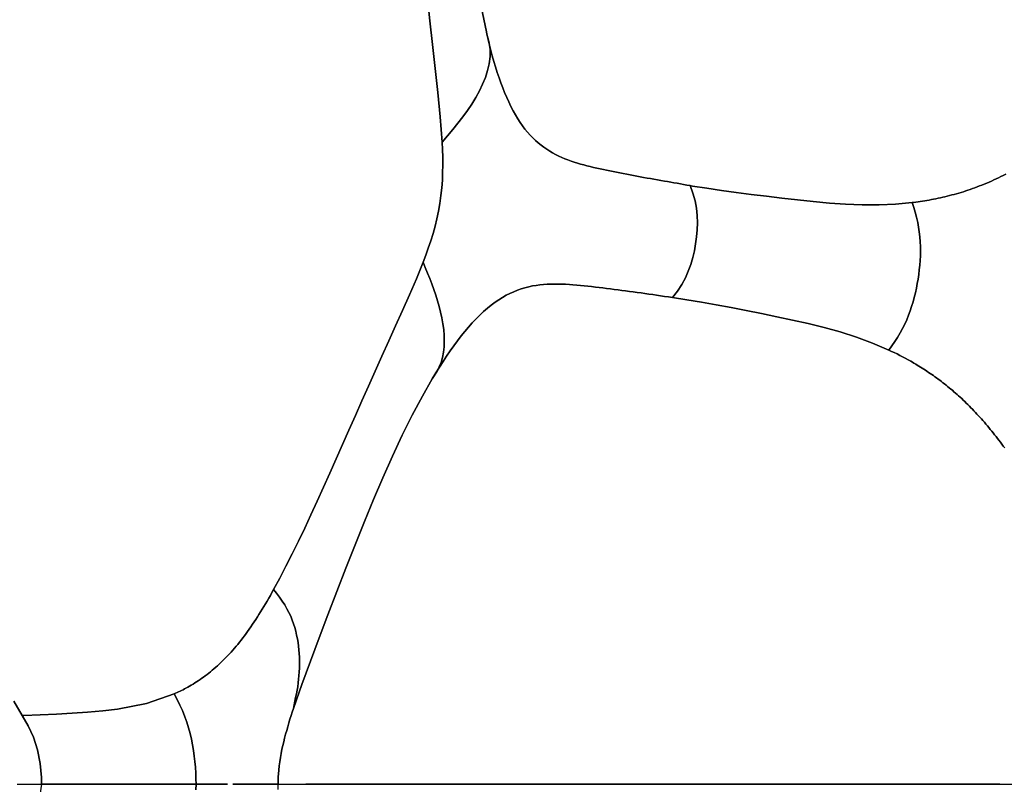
# Model space of a CAD drawing. Header units: centimetres. Extents: x -49.6 to 49.6, y -49.6 to 49.6.
# Tile 16 of 61: x -43.9 to -33.3, y 0 to 8.2. Entities that reach past the tile are written whole.
import ezdxf

# ---------------------------------------------------------------- set-up
doc = ezdxf.new("R2010")
doc.units = ezdxf.units.CM
doc.layers.get('0').update_dxf_attribs({"true_color": 0x5890e1})

msp = doc.modelspace()

# ---------------------------------------------------------------- linework, layer by layer
at = {"color": 16, "true_color": 0x870606}
for points in [[(-43.912, 0.892, 0), (-43.825, 0.737, 0), (-43.808, 0.738, 0), (-43.631, 0.745, 0), (-43.457, 0.753, 0), (-43.288, 0.763, 0), (-43.122, 0.773, 0), (-42.96, 0.787, 0), (-42.801, 0.807, 0), (-42.491, 0.867, 0), (-42.193, 0.97, 0), (-42.178, 0.977, 0), (-42.162, 0.984, 0), (-42.146, 0.991, 0), (-42.13, 0.999, 0), (-42.115, 1.006, 0), (-42.099, 1.014, 0), (-42.083, 1.023, 0), (-42.068, 1.031, 0), (-42.048, 1.041, 0), (-42.029, 1.052, 0), (-42.01, 1.063, 0), (-41.991, 1.075, 0), (-41.972, 1.087, 0), (-41.953, 1.099, 0), (-41.935, 1.111, 0), (-41.916, 1.124, 0), (-41.897, 1.137, 0), (-41.879, 1.15, 0), (-41.86, 1.164, 0), (-41.841, 1.178, 0), (-41.823, 1.193, 0), (-41.804, 1.207, 0), (-41.785, 1.223, 0), (-41.767, 1.239, 0), (-41.748, 1.255, 0), (-41.73, 1.271, 0), (-41.712, 1.288, 0), (-41.693, 1.305, 0), (-41.675, 1.323, 0), (-41.657, 1.341, 0), (-41.638, 1.36, 0), (-41.62, 1.379, 0), (-41.602, 1.398, 0), (-41.584, 1.418, 0), (-41.566, 1.438, 0), (-41.548, 1.459, 0), (-41.53, 1.48, 0), (-41.512, 1.501, 0), (-41.494, 1.524, 0), (-41.476, 1.546, 0), (-41.459, 1.569, 0), (-41.441, 1.592, 0), (-41.423, 1.616, 0), (-41.406, 1.64, 0), (-41.388, 1.665, 0), (-41.371, 1.69, 0), (-41.353, 1.716, 0), (-41.336, 1.742, 0), (-41.318, 1.768, 0), (-41.301, 1.795, 0), (-41.284, 1.822, 0), (-41.267, 1.85, 0), (-41.25, 1.878, 0), (-41.232, 1.906, 0), (-41.215, 1.935, 0), (-41.198, 1.964, 0), (-41.18, 1.995, 0), (-41.162, 2.026, 0), (-41.145, 2.058, 0), (-41.127, 2.09, 0), (-41.062, 2.209, 0), (-40.995, 2.338, 0), (-40.928, 2.471, 0), (-40.861, 2.608, 0), (-40.794, 2.748, 0), (-40.727, 2.89, 0), (-40.66, 3.036, 0), (-40.592, 3.185, 0), (-40.524, 3.336, 0), (-40.456, 3.489, 0), (-40.387, 3.643, 0), (-40.319, 3.798, 0), (-40.25, 3.955, 0), (-40.18, 4.112, 0), (-40.11, 4.27, 0), (-40.038, 4.431, 0), (-39.965, 4.593, 0), (-39.892, 4.755, 0), (-39.818, 4.918, 0), (-39.745, 5.082, 0), (-39.671, 5.249, 0), (-39.596, 5.421, 0), (-39.524, 5.6, 0), (-39.496, 5.673, 0), (-39.468, 5.749, 0), (-39.442, 5.827, 0), (-39.417, 5.908, 0), (-39.395, 5.986, 0), (-39.376, 6.065, 0), (-39.358, 6.146, 0), (-39.344, 6.23, 0), (-39.332, 6.314, 0), (-39.323, 6.396, 0), (-39.317, 6.478, 0), (-39.314, 6.559, 0), (-39.313, 6.643, 0), (-39.313, 6.726, 0), (-39.316, 6.807, 0), (-39.32, 6.885, 0), (-39.341, 7.158, 0), (-39.367, 7.42, 0), (-39.395, 7.678, 0), (-39.423, 7.934, 0), (-39.451, 8.186, 0), (-39.477, 8.437, 0)], [(-39.477, 8.437, 0), (-39.451, 8.186, 0), (-39.423, 7.934, 0), (-39.395, 7.678, 0), (-39.367, 7.42, 0), (-39.341, 7.158, 0), (-39.32, 6.885, 0), (-39.263, 6.953, 0), (-39.205, 7.021, 0), (-39.15, 7.089, 0), (-39.097, 7.157, 0), (-39.048, 7.225, 0), (-39.002, 7.294, 0), (-38.959, 7.365, 0), (-38.92, 7.436, 0), (-38.886, 7.507, 0), (-38.856, 7.58, 0), (-38.832, 7.654, 0), (-38.814, 7.728, 0), (-38.805, 7.805, 0), (-38.806, 7.882, 0), (-38.818, 7.965, 0), (-38.839, 8.045, 0), (-38.845, 8.07, 0), (-38.899, 8.343, 0)], [(-38.899, 8.343, 0), (-38.845, 8.07, 0), (-38.839, 8.045, 0), (-38.826, 7.986, 0), (-38.812, 7.928, 0), (-38.797, 7.87, 0), (-38.782, 7.814, 0), (-38.765, 7.753, 0), (-38.747, 7.694, 0), (-38.728, 7.635, 0), (-38.709, 7.578, 0), (-38.69, 7.523, 0), (-38.67, 7.47, 0), (-38.649, 7.418, 0), (-38.627, 7.367, 0), (-38.605, 7.318, 0), (-38.582, 7.27, 0), (-38.558, 7.224, 0), (-38.533, 7.18, 0), (-38.509, 7.138, 0), (-38.484, 7.099, 0), (-38.458, 7.062, 0), (-38.431, 7.027, 0), (-38.404, 6.994, 0), (-38.376, 6.963, 0), (-38.347, 6.933, 0), (-38.318, 6.905, 0), (-38.288, 6.879, 0), (-38.258, 6.854, 0), (-38.228, 6.832, 0), (-38.197, 6.81, 0), (-38.166, 6.791, 0), (-38.134, 6.772, 0), (-38.102, 6.755, 0), (-38.069, 6.738, 0), (-38.036, 6.723, 0), (-38.003, 6.709, 0), (-37.97, 6.696, 0), (-37.937, 6.684, 0), (-37.903, 6.673, 0), (-37.869, 6.662, 0), (-37.835, 6.652, 0), (-37.8, 6.642, 0), (-37.766, 6.633, 0), (-37.731, 6.625, 0), (-37.696, 6.616, 0), (-37.661, 6.608, 0), (-37.626, 6.6, 0), (-37.59, 6.593, 0), (-37.555, 6.585, 0), (-37.519, 6.578, 0), (-37.484, 6.571, 0), (-37.448, 6.563, 0), (-37.412, 6.556, 0), (-37.376, 6.549, 0), (-37.34, 6.542, 0), (-37.304, 6.535, 0), (-37.268, 6.528, 0), (-37.231, 6.521, 0), (-37.195, 6.515, 0), (-37.158, 6.508, 0), (-37.121, 6.501, 0), (-37.085, 6.495, 0), (-37.048, 6.488, 0), (-37.01, 6.482, 0), (-36.973, 6.475, 0), (-36.936, 6.469, 0), (-36.902, 6.463, 0), (-36.867, 6.457, 0), (-36.833, 6.451, 0), (-36.798, 6.445, 0), (-36.764, 6.439, 0), (-36.729, 6.433, 0), (-36.694, 6.427, 0), (-36.659, 6.421, 0), (-36.633, 6.416, 0), (-36.479, 6.392, 0), (-36.322, 6.368, 0), (-36.164, 6.347, 0), (-36.003, 6.326, 0), (-35.84, 6.306, 0), (-35.675, 6.287, 0), (-35.508, 6.268, 0), (-35.338, 6.25, 0), (-35.165, 6.234, 0), (-34.991, 6.222, 0), (-34.813, 6.216, 0), (-34.633, 6.216, 0), (-34.457, 6.223, 0), (-34.278, 6.239, 0), (-34.262, 6.241, 0), (-34.238, 6.244, 0), (-34.214, 6.247, 0), (-34.191, 6.251, 0), (-34.167, 6.254, 0), (-34.143, 6.258, 0), (-34.119, 6.262, 0), (-34.095, 6.266, 0), (-34.071, 6.271, 0), (-34.047, 6.275, 0), (-34.023, 6.28, 0), (-33.999, 6.285, 0), (-33.974, 6.29, 0), (-33.95, 6.296, 0), (-33.926, 6.301, 0), (-33.901, 6.307, 0), (-33.877, 6.313, 0), (-33.852, 6.32, 0), (-33.827, 6.326, 0), (-33.803, 6.333, 0), (-33.778, 6.34, 0), (-33.753, 6.348, 0), (-33.728, 6.355, 0), (-33.703, 6.363, 0), (-33.679, 6.372, 0), (-33.654, 6.38, 0), (-33.629, 6.389, 0), (-33.604, 6.398, 0), (-33.579, 6.407, 0), (-33.554, 6.417, 0), (-33.529, 6.426, 0), (-33.504, 6.437, 0), (-33.478, 6.447, 0), (-33.453, 6.458, 0), (-33.427, 6.469, 0), (-33.402, 6.481, 0), (-33.376, 6.492, 0), (-33.351, 6.504, 0), (-33.325, 6.517, 0), (-33.3, 6.529, 0), (-33.274, 6.542, 0)], [(-33.274, 6.542, 0), (-33.3, 6.529, 0), (-33.325, 6.517, 0), (-33.351, 6.504, 0), (-33.376, 6.492, 0), (-33.402, 6.481, 0), (-33.427, 6.469, 0), (-33.453, 6.458, 0), (-33.478, 6.447, 0), (-33.504, 6.437, 0), (-33.529, 6.426, 0), (-33.554, 6.417, 0), (-33.579, 6.407, 0), (-33.604, 6.398, 0), (-33.629, 6.389, 0), (-33.654, 6.38, 0), (-33.679, 6.372, 0), (-33.703, 6.363, 0), (-33.728, 6.355, 0), (-33.753, 6.348, 0), (-33.778, 6.34, 0), (-33.803, 6.333, 0), (-33.827, 6.326, 0), (-33.852, 6.32, 0), (-33.877, 6.313, 0), (-33.901, 6.307, 0), (-33.926, 6.301, 0), (-33.95, 6.296, 0), (-33.974, 6.29, 0), (-33.999, 6.285, 0), (-34.023, 6.28, 0), (-34.047, 6.275, 0), (-34.071, 6.271, 0), (-34.095, 6.266, 0), (-34.119, 6.262, 0), (-34.143, 6.258, 0), (-34.167, 6.254, 0), (-34.191, 6.251, 0), (-34.214, 6.247, 0), (-34.238, 6.244, 0), (-34.262, 6.241, 0), (-34.278, 6.239, 0), (-34.261, 6.185, 0), (-34.245, 6.134, 0), (-34.231, 6.082, 0), (-34.218, 6.026, 0), (-34.208, 5.975, 0), (-34.201, 5.923, 0), (-34.195, 5.871, 0), (-34.191, 5.819, 0), (-34.189, 5.769, 0), (-34.189, 5.719, 0), (-34.19, 5.669, 0), (-34.192, 5.618, 0), (-34.196, 5.568, 0), (-34.201, 5.518, 0), (-34.207, 5.468, 0), (-34.214, 5.418, 0), (-34.223, 5.369, 0), (-34.232, 5.32, 0), (-34.243, 5.27, 0), (-34.255, 5.221, 0), (-34.268, 5.173, 0), (-34.283, 5.125, 0), (-34.299, 5.077, 0), (-34.316, 5.031, 0), (-34.336, 4.982, 0), (-34.357, 4.934, 0), (-34.38, 4.887, 0), (-34.405, 4.842, 0), (-34.435, 4.792, 0), (-34.464, 4.747, 0), (-34.495, 4.703, 0), (-34.528, 4.657, 0), (-34.499, 4.643, 0), (-34.469, 4.629, 0), (-34.44, 4.615, 0), (-34.41, 4.6, 0), (-34.381, 4.585, 0), (-34.351, 4.569, 0), (-34.322, 4.553, 0), (-34.293, 4.537, 0), (-34.275, 4.527, 0), (-34.258, 4.517, 0), (-34.24, 4.506, 0), (-34.223, 4.496, 0), (-34.205, 4.485, 0), (-34.188, 4.474, 0), (-34.171, 4.464, 0), (-34.153, 4.452, 0), (-34.136, 4.441, 0), (-34.119, 4.43, 0), (-34.101, 4.418, 0), (-34.084, 4.407, 0), (-34.067, 4.395, 0), (-34.05, 4.383, 0), (-34.033, 4.371, 0), (-34.016, 4.358, 0), (-33.999, 4.346, 0), (-33.981, 4.333, 0), (-33.964, 4.32, 0), (-33.947, 4.307, 0), (-33.93, 4.294, 0), (-33.914, 4.28, 0), (-33.897, 4.267, 0), (-33.88, 4.253, 0), (-33.863, 4.239, 0), (-33.846, 4.225, 0), (-33.829, 4.21, 0), (-33.813, 4.196, 0), (-33.796, 4.181, 0), (-33.78, 4.166, 0), (-33.763, 4.151, 0), (-33.746, 4.136, 0), (-33.73, 4.12, 0), (-33.713, 4.104, 0), (-33.697, 4.088, 0), (-33.68, 4.072, 0), (-33.664, 4.055, 0), (-33.647, 4.039, 0), (-33.631, 4.022, 0), (-33.615, 4.005, 0), (-33.599, 3.988, 0), (-33.583, 3.971, 0), (-33.567, 3.953, 0), (-33.551, 3.936, 0), (-33.535, 3.918, 0), (-33.519, 3.9, 0), (-33.503, 3.882, 0), (-33.487, 3.863, 0), (-33.471, 3.844, 0), (-33.456, 3.825, 0), (-33.44, 3.806, 0), (-33.424, 3.787, 0), (-33.408, 3.768, 0), (-33.393, 3.748, 0), (-33.377, 3.729, 0), (-33.362, 3.709, 0), (-33.347, 3.689, 0), (-33.331, 3.669, 0), (-33.316, 3.648, 0), (-33.301, 3.628, 0), (-33.285, 3.608, 0)], [(-33.285, 3.608, 0), (-33.301, 3.628, 0), (-33.316, 3.648, 0), (-33.331, 3.669, 0), (-33.347, 3.689, 0), (-33.362, 3.709, 0), (-33.377, 3.729, 0), (-33.393, 3.748, 0), (-33.408, 3.768, 0), (-33.424, 3.787, 0), (-33.44, 3.806, 0), (-33.456, 3.825, 0), (-33.471, 3.844, 0), (-33.487, 3.863, 0), (-33.503, 3.882, 0), (-33.519, 3.9, 0), (-33.535, 3.918, 0), (-33.551, 3.936, 0), (-33.567, 3.953, 0), (-33.583, 3.971, 0), (-33.599, 3.988, 0), (-33.615, 4.005, 0), (-33.631, 4.022, 0), (-33.647, 4.039, 0), (-33.664, 4.055, 0), (-33.68, 4.072, 0), (-33.697, 4.088, 0), (-33.713, 4.104, 0), (-33.73, 4.12, 0), (-33.746, 4.136, 0), (-33.763, 4.151, 0), (-33.78, 4.166, 0), (-33.796, 4.181, 0), (-33.813, 4.196, 0), (-33.829, 4.21, 0), (-33.846, 4.225, 0), (-33.863, 4.239, 0), (-33.88, 4.253, 0), (-33.897, 4.267, 0), (-33.914, 4.28, 0), (-33.93, 4.294, 0), (-33.947, 4.307, 0), (-33.964, 4.32, 0), (-33.981, 4.333, 0), (-33.999, 4.346, 0), (-34.016, 4.358, 0), (-34.033, 4.371, 0), (-34.05, 4.383, 0), (-34.067, 4.395, 0), (-34.084, 4.407, 0), (-34.101, 4.418, 0), (-34.119, 4.43, 0), (-34.136, 4.441, 0), (-34.153, 4.452, 0), (-34.171, 4.464, 0), (-34.188, 4.474, 0), (-34.205, 4.485, 0), (-34.223, 4.496, 0), (-34.24, 4.506, 0), (-34.258, 4.517, 0), (-34.275, 4.527, 0), (-34.293, 4.537, 0), (-34.322, 4.553, 0), (-34.351, 4.569, 0), (-34.381, 4.585, 0), (-34.41, 4.6, 0), (-34.44, 4.615, 0), (-34.469, 4.629, 0), (-34.499, 4.643, 0), (-34.528, 4.657, 0), (-34.702, 4.731, 0), (-34.876, 4.795, 0), (-35.049, 4.851, 0), (-35.221, 4.899, 0), (-35.392, 4.941, 0), (-35.561, 4.979, 0), (-35.729, 5.014, 0), (-35.894, 5.048, 0), (-36.058, 5.081, 0), (-36.22, 5.112, 0), (-36.38, 5.142, 0), (-36.538, 5.171, 0), (-36.694, 5.197, 0), (-36.849, 5.22, 0), (-36.892, 5.227, 0), (-36.934, 5.233, 0), (-36.977, 5.239, 0), (-37.019, 5.245, 0), (-37.061, 5.251, 0), (-37.103, 5.257, 0), (-37.144, 5.263, 0), (-37.186, 5.269, 0), (-37.228, 5.275, 0), (-37.269, 5.28, 0), (-37.31, 5.286, 0), (-37.351, 5.292, 0), (-37.392, 5.297, 0), (-37.433, 5.303, 0), (-37.474, 5.308, 0), (-37.514, 5.313, 0), (-37.555, 5.318, 0), (-37.596, 5.323, 0), (-37.636, 5.328, 0), (-37.676, 5.332, 0), (-37.716, 5.337, 0), (-37.756, 5.341, 0), (-37.796, 5.345, 0), (-37.836, 5.349, 0), (-37.876, 5.353, 0), (-37.916, 5.356, 0), (-37.955, 5.359, 0), (-37.995, 5.362, 0), (-38.034, 5.364, 0), (-38.074, 5.365, 0), (-38.113, 5.365, 0), (-38.153, 5.364, 0), (-38.193, 5.363, 0), (-38.232, 5.36, 0), (-38.272, 5.356, 0), (-38.312, 5.351, 0), (-38.351, 5.344, 0), (-38.391, 5.335, 0), (-38.431, 5.325, 0), (-38.47, 5.313, 0), (-38.511, 5.299, 0), (-38.552, 5.283, 0), (-38.592, 5.265, 0), (-38.632, 5.245, 0), (-38.672, 5.222, 0), (-38.712, 5.197, 0), (-38.752, 5.17, 0), (-38.792, 5.14, 0), (-38.834, 5.106, 0), (-38.875, 5.07, 0), (-38.915, 5.032, 0), (-38.956, 4.991, 0), (-38.996, 4.949, 0), (-39.035, 4.904, 0), (-39.075, 4.857, 0), (-39.114, 4.809, 0), (-39.154, 4.757, 0), (-39.193, 4.704, 0), (-39.232, 4.649, 0), (-39.271, 4.592, 0), (-39.31, 4.533, 0), (-39.349, 4.473, 0), (-39.387, 4.411, 0), (-39.425, 4.348, 0), (-39.531, 4.164, 0), (-39.641, 3.958, 0), (-39.747, 3.744, 0), (-39.852, 3.519, 0), (-39.956, 3.288, 0), (-40.056, 3.054, 0), (-40.153, 2.818, 0), (-40.253, 2.569, 0), (-40.351, 2.319, 0), (-40.448, 2.068, 0), (-40.544, 1.818, 0), (-40.639, 1.569, 0), (-40.732, 1.32, 0), (-40.825, 1.07, 0), (-40.915, 0.812, 0), (-40.927, 0.775, 0), (-40.939, 0.737, 0), (-40.952, 0.698, 0), (-40.964, 0.658, 0), (-40.976, 0.618, 0), (-40.987, 0.578, 0), (-40.999, 0.537, 0), (-41.009, 0.496, 0), (-41.019, 0.457, 0), (-41.029, 0.416, 0), (-41.038, 0.375, 0), (-41.046, 0.332, 0), (-41.054, 0.288, 0), (-41.061, 0.242, 0), (-41.067, 0.197, 0), (-41.072, 0.15, 0), (-41.077, 0.075, 0), (-41.079, 0, 0), (-41.024, 0, 0), (-40.975, 0, 0), (-40.933, 0, 0), (-40.896, 0, 0), (-40.864, 0, 0), (-40.836, 0, 0), (-40.784, 0, 0), (-40.725, 0, 0), (-40.645, 0, 0), (-40.532, 0, 0), (-40.459, 0, 0), (-40.376, 0, 0), (-40.174, 0, 0), (-39.938, 0, 0), (-39.81, 0, 0), (-39.676, 0, 0), (-39.537, 0, 0), (-39.395, 0, 0), (-39.099, 0, 0), (-38.794, 0, 0), (-38.482, 0, 0), (-38.169, 0, 0), (-38.01, 0, 0), (-37.849, 0, 0), (-37.522, 0, 0), (-37.184, 0, 0), (-36.833, 0, 0), (-36.65, 0, 0), (-36.464, 0, 0), (-36.076, 0, 0), (-35.874, 0, 0), (-35.667, 0, 0), (-35.454, 0, 0), (-35.236, 0, 0), (-34.786, 0, 0), (-34.32, 0, 0), (-33.836, 0, 0), (-33.339, 0, 0), (-32.83, 0, 0)], [(-41.566, 0, 0), (-41.548, 0, 0), (-41.53, 0, 0), (-41.513, 0, 0), (-41.495, 0, 0), (-41.478, 0, 0), (-41.461, 0, 0), (-41.444, 0, 0), (-41.428, 0, 0), (-41.412, 0, 0), (-41.396, 0, 0), (-41.38, 0, 0), (-41.364, 0, 0), (-41.349, 0, 0), (-41.335, 0, 0), (-41.32, 0, 0), (-41.306, 0, 0), (-41.293, 0, 0), (-41.279, 0, 0), (-41.267, 0, 0), (-41.254, 0, 0), (-41.243, 0, 0), (-41.231, 0, 0), (-41.22, 0, 0), (-41.21, 0, 0), (-41.2, 0, 0), (-41.191, 0, 0), (-41.182, 0, 0), (-41.173, 0, 0), (-41.165, 0, 0), (-41.158, 0, 0), (-41.151, 0, 0), (-41.145, 0, 0), (-41.139, 0, 0), (-41.133, 0, 0), (-41.127, 0, 0), (-41.122, 0, 0), (-41.116, 0, 0), (-41.111, 0, 0), (-41.106, 0, 0), (-41.1, 0, 0), (-41.094, 0, 0), (-41.087, 0, 0), (-41.079, 0, 0), (-41.077, 0.075, 0), (-41.072, 0.15, 0), (-41.067, 0.197, 0), (-41.061, 0.242, 0), (-41.054, 0.288, 0), (-41.046, 0.332, 0), (-41.038, 0.375, 0), (-41.029, 0.416, 0), (-41.019, 0.457, 0), (-41.009, 0.496, 0), (-40.999, 0.537, 0), (-40.987, 0.578, 0), (-40.976, 0.618, 0), (-40.964, 0.658, 0), (-40.952, 0.698, 0), (-40.939, 0.737, 0), (-40.927, 0.775, 0), (-40.915, 0.812, 0), (-40.907, 0.851, 0), (-40.899, 0.89, 0), (-40.891, 0.93, 0), (-40.883, 0.969, 0), (-40.876, 1.008, 0), (-40.869, 1.047, 0), (-40.863, 1.087, 0), (-40.859, 1.126, 0), (-40.855, 1.165, 0), (-40.852, 1.205, 0), (-40.85, 1.244, 0), (-40.849, 1.283, 0), (-40.849, 1.323, 0), (-40.85, 1.362, 0), (-40.852, 1.402, 0), (-40.856, 1.441, 0), (-40.86, 1.481, 0), (-40.865, 1.521, 0), (-40.872, 1.561, 0), (-40.88, 1.601, 0), (-40.89, 1.641, 0), (-40.901, 1.681, 0), (-40.913, 1.721, 0), (-40.928, 1.761, 0), (-40.944, 1.802, 0), (-40.963, 1.842, 0), (-40.984, 1.883, 0), (-41.008, 1.924, 0), (-41.034, 1.965, 0), (-41.063, 2.007, 0), (-41.095, 2.048, 0), (-41.127, 2.09, 0), (-41.145, 2.058, 0), (-41.162, 2.026, 0), (-41.18, 1.995, 0), (-41.198, 1.964, 0), (-41.215, 1.935, 0), (-41.232, 1.906, 0), (-41.25, 1.878, 0), (-41.267, 1.85, 0), (-41.284, 1.822, 0), (-41.301, 1.795, 0), (-41.318, 1.768, 0), (-41.336, 1.742, 0), (-41.353, 1.716, 0), (-41.371, 1.69, 0), (-41.388, 1.665, 0), (-41.406, 1.64, 0), (-41.423, 1.616, 0), (-41.441, 1.592, 0), (-41.459, 1.569, 0), (-41.476, 1.546, 0), (-41.494, 1.524, 0), (-41.512, 1.501, 0), (-41.53, 1.48, 0), (-41.548, 1.459, 0), (-41.566, 1.438, 0), (-41.584, 1.418, 0), (-41.602, 1.398, 0), (-41.62, 1.379, 0), (-41.638, 1.36, 0), (-41.657, 1.341, 0), (-41.675, 1.323, 0), (-41.693, 1.305, 0), (-41.712, 1.288, 0), (-41.73, 1.271, 0), (-41.748, 1.255, 0), (-41.767, 1.239, 0), (-41.785, 1.223, 0), (-41.804, 1.207, 0), (-41.823, 1.193, 0), (-41.841, 1.178, 0), (-41.86, 1.164, 0), (-41.879, 1.15, 0), (-41.897, 1.137, 0), (-41.916, 1.124, 0), (-41.935, 1.111, 0), (-41.953, 1.099, 0), (-41.972, 1.087, 0), (-41.991, 1.075, 0), (-42.01, 1.063, 0), (-42.029, 1.052, 0), (-42.048, 1.041, 0), (-42.068, 1.031, 0), (-42.083, 1.023, 0), (-42.099, 1.014, 0), (-42.115, 1.006, 0), (-42.13, 0.999, 0), (-42.146, 0.991, 0), (-42.162, 0.984, 0), (-42.178, 0.977, 0), (-42.193, 0.97, 0), (-42.162, 0.908, 0), (-42.133, 0.849, 0), (-42.106, 0.79, 0), (-42.08, 0.725, 0), (-42.059, 0.666, 0), (-42.04, 0.605, 0), (-42.023, 0.545, 0), (-42.009, 0.483, 0), (-41.997, 0.424, 0), (-41.987, 0.364, 0), (-41.978, 0.303, 0), (-41.971, 0.243, 0), (-41.966, 0.182, 0), (-41.963, 0.121, 0), (-41.96, 0.06, 0), (-41.959, 0, 0), (-41.941, 0, 0), (-41.922, 0, 0), (-41.902, 0, 0), (-41.883, 0, 0), (-41.864, 0, 0), (-41.845, 0, 0), (-41.825, 0, 0), (-41.806, 0, 0), (-41.787, 0, 0), (-41.769, 0, 0), (-41.75, 0, 0), (-41.731, 0, 0), (-41.712, 0, 0), (-41.694, 0, 0), (-41.675, 0, 0), (-41.656, 0, 0), (-41.638, 0, 0), (-41.62, 0, 0)], [(-43.877, 0, 0), (-43.617, 0, 0), (-43.618, 0.074, 0), (-43.632, 0.224, 0), (-43.66, 0.37, 0), (-43.703, 0.505, 0), (-43.76, 0.626, 0), (-43.825, 0.737, 0), (-43.912, 0.892, 0)], [(-41.96, -0.06, 0), (-41.959, 0, 0), (-42.248, 0, 0), (-42.531, 0, 0), (-42.809, 0, 0), (-43.082, 0, 0), (-43.351, 0, 0), (-43.617, 0, 0), (-43.686, -0.449, 0)], [(-41.62, 0, 0), (-41.638, 0, 0), (-41.656, 0, 0), (-41.675, 0, 0), (-41.694, 0, 0), (-41.712, 0, 0), (-41.731, 0, 0), (-41.75, 0, 0), (-41.769, 0, 0), (-41.787, 0, 0), (-41.806, 0, 0), (-41.825, 0, 0), (-41.845, 0, 0), (-41.864, 0, 0), (-41.883, 0, 0), (-41.902, 0, 0), (-41.922, 0, 0), (-41.941, 0, 0), (-41.959, 0, 0), (-41.96, -0.06, 0)], [(-41.078, -0.057, 0), (-41.079, 0, 0), (-41.087, 0, 0), (-41.094, 0, 0), (-41.1, 0, 0), (-41.106, 0, 0), (-41.111, 0, 0), (-41.116, 0, 0), (-41.122, 0, 0), (-41.127, 0, 0), (-41.133, 0, 0), (-41.139, 0, 0), (-41.145, 0, 0), (-41.151, 0, 0), (-41.158, 0, 0), (-41.165, 0, 0), (-41.173, 0, 0), (-41.182, 0, 0), (-41.191, 0, 0), (-41.2, 0, 0), (-41.21, 0, 0), (-41.22, 0, 0), (-41.231, 0, 0), (-41.243, 0, 0), (-41.254, 0, 0), (-41.267, 0, 0), (-41.279, 0, 0), (-41.293, 0, 0), (-41.306, 0, 0), (-41.32, 0, 0), (-41.335, 0, 0), (-41.349, 0, 0), (-41.364, 0, 0), (-41.38, 0, 0), (-41.396, 0, 0), (-41.412, 0, 0), (-41.428, 0, 0), (-41.444, 0, 0), (-41.461, 0, 0), (-41.478, 0, 0), (-41.495, 0, 0), (-41.513, 0, 0), (-41.53, 0, 0), (-41.548, 0, 0), (-41.566, 0, 0)], [(-33.339, 0, 0), (-33.836, 0, 0), (-34.319, 0, 0), (-34.786, 0, 0), (-35.236, 0, 0), (-35.454, 0, 0), (-35.667, 0, 0), (-35.874, 0, 0), (-36.076, 0, 0), (-36.464, 0, 0), (-36.65, 0, 0), (-36.833, 0, 0), (-37.184, 0, 0), (-37.522, 0, 0), (-37.849, 0, 0), (-38.01, 0, 0), (-38.169, 0, 0), (-38.482, 0, 0), (-38.794, 0, 0), (-39.099, 0, 0), (-39.394, 0, 0), (-39.537, 0, 0), (-39.676, 0, 0), (-39.809, 0, 0), (-39.938, 0, 0), (-40.174, 0, 0), (-40.375, 0, 0), (-40.459, 0, 0), (-40.532, 0, 0), (-40.645, 0, 0), (-40.725, 0, 0), (-40.783, 0, 0)]]:
    msp.add_polyline3d(points, dxfattribs=at)
for points in [[(-38.92, 7.436, 0), (-38.959, 7.365, 0), (-39.002, 7.294, 0), (-39.048, 7.225, 0), (-39.097, 7.157, 0), (-39.15, 7.089, 0), (-39.205, 7.021, 0), (-39.263, 6.953, 0), (-39.32, 6.885, 0), (-39.316, 6.807, 0), (-39.313, 6.726, 0), (-39.313, 6.643, 0), (-39.314, 6.559, 0), (-39.317, 6.478, 0), (-39.323, 6.396, 0), (-39.332, 6.314, 0), (-39.344, 6.23, 0), (-39.358, 6.146, 0), (-39.376, 6.065, 0), (-39.395, 5.986, 0), (-39.417, 5.908, 0), (-39.442, 5.827, 0), (-39.468, 5.749, 0), (-39.496, 5.673, 0), (-39.524, 5.6, 0), (-39.5, 5.541, 0), (-39.476, 5.483, 0), (-39.452, 5.425, 0), (-39.429, 5.366, 0), (-39.407, 5.306, 0), (-39.387, 5.246, 0), (-39.368, 5.186, 0), (-39.351, 5.125, 0), (-39.336, 5.063, 0), (-39.322, 5.001, 0), (-39.312, 4.939, 0), (-39.303, 4.876, 0), (-39.298, 4.814, 0), (-39.296, 4.753, 0), (-39.298, 4.693, 0), (-39.304, 4.634, 0), (-39.315, 4.578, 0), (-39.33, 4.525, 0), (-39.35, 4.477, 0), (-39.373, 4.431, 0), (-39.425, 4.348, 0), (-39.387, 4.411, 0), (-39.349, 4.473, 0), (-39.31, 4.533, 0), (-39.271, 4.592, 0), (-39.232, 4.649, 0), (-39.193, 4.704, 0), (-39.154, 4.757, 0), (-39.114, 4.809, 0), (-39.075, 4.857, 0), (-39.035, 4.904, 0), (-38.996, 4.949, 0), (-38.956, 4.991, 0), (-38.915, 5.032, 0), (-38.875, 5.07, 0), (-38.834, 5.106, 0), (-38.792, 5.14, 0), (-38.752, 5.17, 0), (-38.712, 5.197, 0), (-38.672, 5.222, 0), (-38.632, 5.245, 0), (-38.592, 5.265, 0), (-38.552, 5.283, 0), (-38.511, 5.299, 0), (-38.47, 5.313, 0), (-38.431, 5.325, 0), (-38.391, 5.335, 0), (-38.351, 5.344, 0), (-38.312, 5.351, 0), (-38.272, 5.356, 0), (-38.232, 5.36, 0), (-38.193, 5.363, 0), (-38.153, 5.364, 0), (-38.113, 5.365, 0), (-38.074, 5.365, 0), (-38.034, 5.364, 0), (-37.995, 5.362, 0), (-37.955, 5.359, 0), (-37.916, 5.356, 0), (-37.876, 5.353, 0), (-37.836, 5.349, 0), (-37.796, 5.345, 0), (-37.756, 5.341, 0), (-37.716, 5.337, 0), (-37.676, 5.332, 0), (-37.636, 5.328, 0), (-37.596, 5.323, 0), (-37.555, 5.318, 0), (-37.514, 5.313, 0), (-37.474, 5.308, 0), (-37.433, 5.303, 0), (-37.392, 5.297, 0), (-37.351, 5.292, 0), (-37.31, 5.286, 0), (-37.269, 5.28, 0), (-37.228, 5.275, 0), (-37.186, 5.269, 0), (-37.144, 5.263, 0), (-37.103, 5.257, 0), (-37.061, 5.251, 0), (-37.019, 5.245, 0), (-36.977, 5.239, 0), (-36.934, 5.233, 0), (-36.892, 5.227, 0), (-36.849, 5.22, 0), (-36.796, 5.289, 0), (-36.749, 5.359, 0), (-36.71, 5.43, 0), (-36.679, 5.502, 0), (-36.652, 5.575, 0), (-36.631, 5.648, 0), (-36.614, 5.722, 0), (-36.6, 5.796, 0), (-36.59, 5.871, 0), (-36.584, 5.947, 0), (-36.581, 6.023, 0), (-36.584, 6.1, 0), (-36.592, 6.178, 0), (-36.607, 6.258, 0), (-36.63, 6.339, 0), (-36.659, 6.421, 0), (-36.694, 6.427, 0), (-36.729, 6.433, 0), (-36.764, 6.439, 0), (-36.798, 6.445, 0), (-36.833, 6.451, 0), (-36.867, 6.457, 0), (-36.902, 6.463, 0), (-36.936, 6.469, 0), (-36.973, 6.475, 0), (-37.01, 6.482, 0), (-37.048, 6.488, 0), (-37.085, 6.495, 0), (-37.121, 6.501, 0), (-37.158, 6.508, 0), (-37.195, 6.515, 0), (-37.231, 6.521, 0), (-37.268, 6.528, 0), (-37.304, 6.535, 0), (-37.34, 6.542, 0), (-37.376, 6.549, 0), (-37.412, 6.556, 0), (-37.448, 6.563, 0), (-37.484, 6.571, 0), (-37.519, 6.578, 0), (-37.555, 6.585, 0), (-37.59, 6.593, 0), (-37.626, 6.6, 0), (-37.661, 6.608, 0), (-37.696, 6.616, 0), (-37.731, 6.625, 0), (-37.766, 6.633, 0), (-37.8, 6.642, 0), (-37.835, 6.652, 0), (-37.869, 6.662, 0), (-37.903, 6.673, 0), (-37.937, 6.684, 0), (-37.97, 6.696, 0), (-38.003, 6.709, 0), (-38.036, 6.723, 0), (-38.069, 6.738, 0), (-38.102, 6.755, 0), (-38.134, 6.772, 0), (-38.166, 6.791, 0), (-38.197, 6.81, 0), (-38.228, 6.832, 0), (-38.258, 6.854, 0), (-38.288, 6.879, 0), (-38.318, 6.905, 0), (-38.347, 6.933, 0), (-38.376, 6.963, 0), (-38.404, 6.994, 0), (-38.431, 7.027, 0), (-38.458, 7.062, 0), (-38.484, 7.099, 0), (-38.509, 7.138, 0), (-38.533, 7.18, 0), (-38.558, 7.224, 0), (-38.582, 7.27, 0), (-38.605, 7.318, 0), (-38.627, 7.367, 0), (-38.649, 7.418, 0), (-38.67, 7.47, 0), (-38.69, 7.523, 0), (-38.709, 7.578, 0), (-38.728, 7.635, 0), (-38.747, 7.694, 0), (-38.765, 7.753, 0), (-38.782, 7.814, 0), (-38.797, 7.87, 0), (-38.812, 7.928, 0), (-38.826, 7.986, 0), (-38.839, 8.045, 0), (-38.818, 7.965, 0), (-38.806, 7.882, 0), (-38.805, 7.805, 0), (-38.814, 7.728, 0), (-38.832, 7.654, 0), (-38.856, 7.58, 0), (-38.886, 7.507, 0)], [(-36.633, 6.416, 0), (-36.659, 6.421, 0), (-36.63, 6.339, 0), (-36.607, 6.258, 0), (-36.592, 6.178, 0), (-36.584, 6.1, 0), (-36.581, 6.023, 0), (-36.584, 5.947, 0), (-36.59, 5.871, 0), (-36.6, 5.796, 0), (-36.614, 5.722, 0), (-36.631, 5.648, 0), (-36.652, 5.575, 0), (-36.679, 5.502, 0), (-36.71, 5.43, 0), (-36.749, 5.359, 0), (-36.796, 5.289, 0), (-36.849, 5.22, 0), (-36.694, 5.197, 0), (-36.538, 5.171, 0), (-36.38, 5.142, 0), (-36.22, 5.112, 0), (-36.058, 5.081, 0), (-35.894, 5.048, 0), (-35.729, 5.014, 0), (-35.561, 4.979, 0), (-35.392, 4.941, 0), (-35.221, 4.899, 0), (-35.049, 4.851, 0), (-34.876, 4.795, 0), (-34.702, 4.731, 0), (-34.528, 4.657, 0), (-34.495, 4.703, 0), (-34.464, 4.747, 0), (-34.435, 4.792, 0), (-34.405, 4.842, 0), (-34.38, 4.887, 0), (-34.357, 4.934, 0), (-34.336, 4.982, 0), (-34.316, 5.031, 0), (-34.299, 5.077, 0), (-34.283, 5.125, 0), (-34.268, 5.173, 0), (-34.255, 5.221, 0), (-34.243, 5.27, 0), (-34.232, 5.32, 0), (-34.223, 5.369, 0), (-34.214, 5.418, 0), (-34.207, 5.468, 0), (-34.201, 5.518, 0), (-34.196, 5.568, 0), (-34.192, 5.618, 0), (-34.19, 5.669, 0), (-34.189, 5.719, 0), (-34.189, 5.769, 0), (-34.191, 5.819, 0), (-34.195, 5.871, 0), (-34.201, 5.923, 0), (-34.208, 5.975, 0), (-34.218, 6.026, 0), (-34.231, 6.082, 0), (-34.245, 6.134, 0), (-34.261, 6.185, 0), (-34.278, 6.239, 0), (-34.457, 6.223, 0), (-34.633, 6.216, 0), (-34.813, 6.216, 0), (-34.991, 6.222, 0), (-35.165, 6.234, 0), (-35.338, 6.25, 0), (-35.508, 6.268, 0), (-35.675, 6.287, 0), (-35.84, 6.306, 0), (-36.003, 6.326, 0), (-36.164, 6.347, 0), (-36.322, 6.368, 0), (-36.479, 6.392, 0)], [(-39.5, 5.541, 0), (-39.524, 5.6, 0), (-39.596, 5.421, 0), (-39.671, 5.249, 0), (-39.745, 5.082, 0), (-39.818, 4.918, 0), (-39.892, 4.755, 0), (-39.965, 4.593, 0), (-40.038, 4.431, 0), (-40.11, 4.27, 0), (-40.18, 4.112, 0), (-40.25, 3.955, 0), (-40.319, 3.798, 0), (-40.387, 3.643, 0), (-40.456, 3.489, 0), (-40.524, 3.336, 0), (-40.592, 3.185, 0), (-40.66, 3.036, 0), (-40.727, 2.89, 0), (-40.794, 2.748, 0), (-40.861, 2.608, 0), (-40.928, 2.471, 0), (-40.995, 2.338, 0), (-41.062, 2.209, 0), (-41.127, 2.09, 0), (-41.095, 2.048, 0), (-41.063, 2.007, 0), (-41.034, 1.965, 0), (-41.008, 1.924, 0), (-40.984, 1.883, 0), (-40.963, 1.842, 0), (-40.944, 1.802, 0), (-40.928, 1.761, 0), (-40.913, 1.721, 0), (-40.901, 1.681, 0), (-40.89, 1.641, 0), (-40.88, 1.601, 0), (-40.872, 1.561, 0), (-40.865, 1.521, 0), (-40.86, 1.481, 0), (-40.856, 1.441, 0), (-40.852, 1.402, 0), (-40.85, 1.362, 0), (-40.849, 1.323, 0), (-40.849, 1.283, 0), (-40.85, 1.244, 0), (-40.852, 1.205, 0), (-40.855, 1.165, 0), (-40.859, 1.126, 0), (-40.863, 1.087, 0), (-40.869, 1.047, 0), (-40.876, 1.008, 0), (-40.883, 0.969, 0), (-40.891, 0.93, 0), (-40.899, 0.89, 0), (-40.907, 0.851, 0), (-40.915, 0.812, 0), (-40.825, 1.07, 0), (-40.732, 1.32, 0), (-40.639, 1.569, 0), (-40.544, 1.818, 0), (-40.448, 2.068, 0), (-40.351, 2.319, 0), (-40.253, 2.569, 0), (-40.153, 2.818, 0), (-40.056, 3.054, 0), (-39.956, 3.288, 0), (-39.852, 3.519, 0), (-39.747, 3.744, 0), (-39.641, 3.958, 0), (-39.531, 4.164, 0), (-39.425, 4.348, 0), (-39.373, 4.431, 0), (-39.35, 4.477, 0), (-39.33, 4.525, 0), (-39.315, 4.578, 0), (-39.304, 4.634, 0), (-39.298, 4.693, 0), (-39.296, 4.753, 0), (-39.298, 4.814, 0), (-39.303, 4.876, 0), (-39.312, 4.939, 0), (-39.322, 5.001, 0), (-39.336, 5.063, 0), (-39.351, 5.125, 0), (-39.368, 5.186, 0), (-39.387, 5.246, 0), (-39.407, 5.306, 0), (-39.429, 5.366, 0), (-39.452, 5.425, 0), (-39.476, 5.483, 0)], [(-43.808, 0.738, 0), (-43.825, 0.737, 0), (-43.76, 0.626, 0), (-43.703, 0.505, 0), (-43.66, 0.37, 0), (-43.632, 0.224, 0), (-43.618, 0.074, 0), (-43.617, 0, 0), (-43.351, 0, 0), (-43.082, 0, 0), (-42.809, 0, 0), (-42.531, 0, 0), (-42.248, 0, 0), (-41.959, 0, 0), (-41.96, 0.06, 0), (-41.963, 0.121, 0), (-41.966, 0.182, 0), (-41.971, 0.243, 0), (-41.978, 0.303, 0), (-41.987, 0.364, 0), (-41.997, 0.424, 0), (-42.009, 0.483, 0), (-42.023, 0.545, 0), (-42.04, 0.605, 0), (-42.059, 0.666, 0), (-42.08, 0.725, 0), (-42.106, 0.79, 0), (-42.133, 0.849, 0), (-42.162, 0.908, 0), (-42.193, 0.97, 0), (-42.491, 0.867, 0), (-42.801, 0.807, 0), (-42.96, 0.787, 0), (-43.122, 0.773, 0), (-43.288, 0.763, 0), (-43.457, 0.753, 0), (-43.631, 0.745, 0)]]:
    msp.add_polyline3d(points, close=True, dxfattribs=at)

doc.saveas('drawing.dxf')
